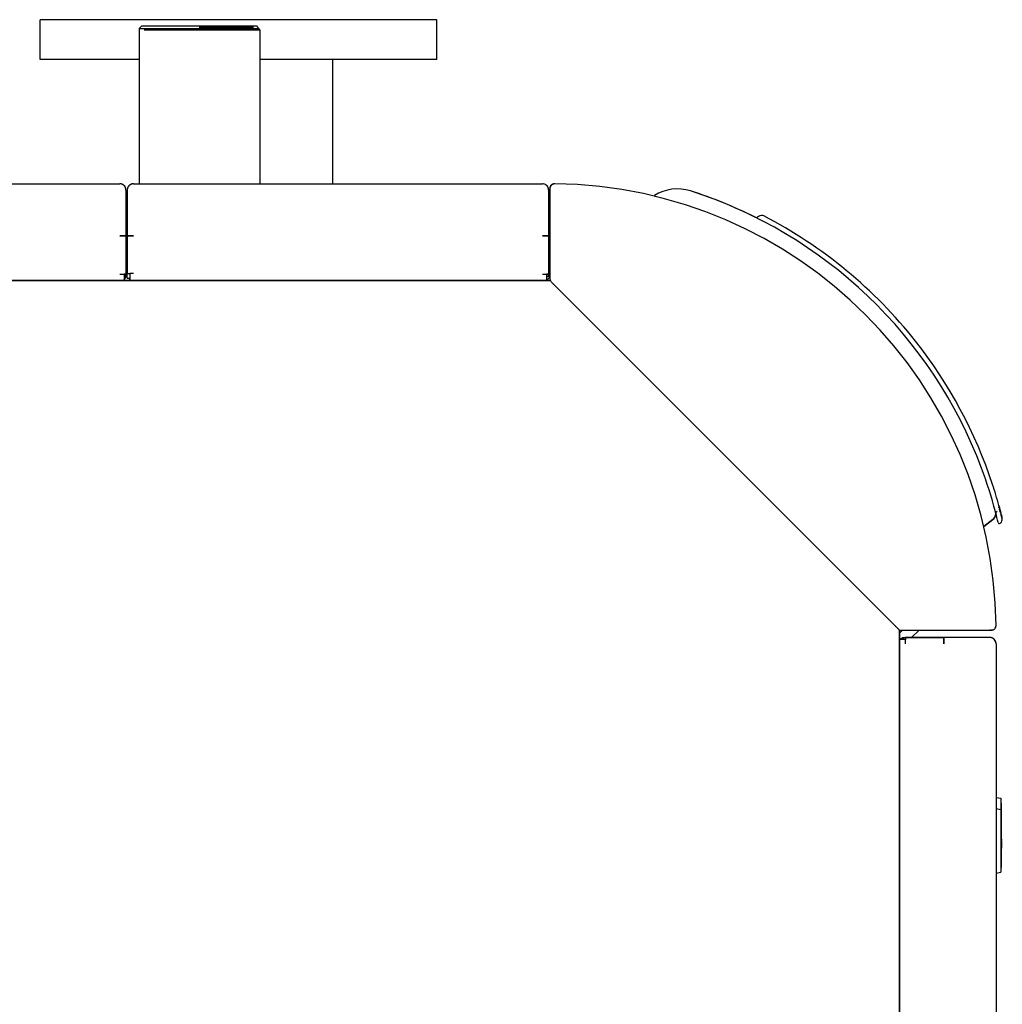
# Model space of a CAD drawing. Extents: x 197 to 960, y 137 to 662.
# Tile 23 of 49: x 640 to 719, y 582 to 661. Entities that reach past the tile are written whole.
import ezdxf

# ---------------------------------------------------------------- set-up
doc = ezdxf.new("R2010")
doc.units = 0
doc.header["$LTSCALE"] = 65.395
doc.header["$MEASUREMENT"] = 0
for name, color, linetype in [('124-347313_DXF_CONTINUOUS_LINE', 7, 'CONTINUOUS'), ('127-344632_DXF_CONTINUOUS_LINE', 7, 'CONTINUOUS'), ('127-344633_DXF_CONTINUOUS_LINE', 7, 'CONTINUOUS'), ('127-344635_DXF_CONTINUOUS_LINE', 7, 'CONTINUOUS'), ('127-344641_DXF_CONTINUOUS_LINE', 7, 'CONTINUOUS'), ('127-344646_DXF_CONTINUOUS_LINE', 7, 'CONTINUOUS'), ('127-344660_DXF_CONTINUOUS_LINE', 7, 'CONTINUOUS'), ('133-357738_DXF_CONTINUOUS_LINE', 7, 'CONTINUOUS'), ('133-357871_DXF_CONTINUOUS_LINE', 7, 'CONTINUOUS'), ('133-357918_DXF_CONTINUOUS_LINE', 7, 'CONTINUOUS'), ('133-358078_DXF_CONTINUOUS_LINE', 7, 'CONTINUOUS'), ('133-358082_DXF_CONTINUOUS_LINE', 7, 'CONTINUOUS'), ('133-358252_DXF_CONTINUOUS_LINE', 7, 'CONTINUOUS'), ('133-358261_DXF_CONTINUOUS_LINE', 7, 'CONTINUOUS')]:
    doc.layers.add(name, color=color, linetype=linetype)

msp = doc.modelspace()

# ---------------------------------------------------------------- linework, layer by layer
at = {"layer": '124-347313_DXF_CONTINUOUS_LINE', "color": 7, "linetype": 'Continuous'}
for p, q in [((718.67007, 598.34878), (719.07007, 598.27825)), ((719.07007, 598.2782), (719.07007, 597.89871)), ((718.67007, 597.44878), (719.07007, 597.37825)), ((718.67007, 597.44878), (719.07007, 597.37825)), ((719.07007, 597.89878), (719.08007, 597.89878)), ((719.07007, 597.89871), (719.07007, 597.37825)), ((719.07007, 597.37825), (719.07007, 596.84878)), ((719.08007, 597.89871), (719.08007, 597.37825)), ((719.08007, 597.37825), (719.08007, 597.37362)), ((719.08007, 597.37362), (719.08007, 597.05039)), ((719.07007, 597.04878), (719.08007, 597.04878)), ((719.07007, 596.84878), (719.07007, 596.44878)), ((719.07007, 596.74878), (719.08007, 596.74878)), ((719.08007, 597.04878), (719.08007, 596.84878)), ((719.08007, 596.89878), (719.09007, 596.89878)), ((719.08007, 596.84878), (719.08007, 596.74878)), ((719.08007, 596.74878), (719.08007, 596.44878)), ((719.09007, 596.8987), (719.09007, 596.84878)), ((719.09007, 596.84878), (719.09007, 596.80823)), ((719.09007, 596.80823), (719.09007, 596.74878)), ((719.09007, 596.74878), (719.09007, 596.44878)), ((719.07007, 596.44878), (719.07007, 594.64878)), ((719.07007, 596.44878), (719.08007, 596.44878)), ((719.08007, 596.44878), (719.08007, 594.64878)), ((719.09007, 596.44878), (719.09007, 596.4236)), ((719.09007, 596.4236), (719.09007, 596.41048)), ((719.09007, 596.41048), (719.09007, 596.33389)), ((719.09007, 596.33389), (719.09007, 596.25729)), ((719.09007, 596.25729), (719.09007, 596.21899)), ((719.09007, 596.21899), (719.09007, 596.18069)), ((719.09007, 596.18069), (719.09007, 596.1424)), ((719.09007, 596.1424), (719.09007, 596.13618)), ((719.09007, 596.13618), (719.09007, 596.1041)), ((719.09007, 596.1041), (719.09007, 596.0275)), ((719.09007, 596.0275), (719.09007, 595.9892)), ((719.09007, 595.9892), (719.09007, 595.91261)), ((719.09007, 595.91261), (719.09007, 595.83601)), ((719.09007, 595.83601), (719.09007, 595.80124)), ((719.09007, 595.80124), (719.09007, 595.79771)), ((719.09007, 595.79771), (719.09007, 595.72112)), ((719.09007, 595.72112), (719.09007, 595.68282)), ((719.08007, 595.04878), (719.09007, 595.04878)), ((719.08007, 594.97278), (719.10007, 594.97278)), ((719.09007, 595.68282), (719.09007, 595.45303)), ((719.09007, 595.45303), (719.09007, 595.43342)), ((719.09007, 595.43342), (719.09007, 595.41474)), ((719.09007, 595.41474), (719.09007, 595.33814)), ((719.09007, 595.33814), (719.09007, 595.29878)), ((719.09007, 595.29878), (719.09007, 595.26154)), ((719.09007, 595.26154), (719.09007, 595.22325)), ((719.09007, 595.22325), (719.09007, 595.10835)), ((719.09007, 595.10835), (719.09007, 595.07006)), ((719.09007, 595.07006), (719.09007, 595.04878)), ((719.10007, 594.97278), (719.10007, 594.91686)), ((719.07007, 594.64878), (719.07007, 594.34878)), ((719.07007, 594.64878), (719.08007, 594.64878)), ((719.07007, 594.34878), (719.07007, 594.24878)), ((719.07007, 594.34878), (719.08007, 594.34878)), ((719.07007, 594.24878), (719.07007, 594.04878)), ((719.07007, 594.24878), (719.08007, 594.24878)), ((719.08007, 594.91278), (719.10007, 594.91278)), ((719.08007, 594.84878), (719.10007, 594.84878)), ((719.08007, 594.64878), (719.08007, 594.64452)), ((719.08007, 594.64452), (719.08007, 594.63176)), ((719.08007, 594.63176), (719.08007, 594.60623)), ((719.08007, 594.60623), (719.08007, 594.59346)), ((719.08007, 594.59346), (719.08007, 594.51686)), ((719.08007, 594.51686), (719.08007, 594.5041)), ((719.08007, 594.5041), (719.08007, 594.47857)), ((719.08007, 594.47857), (719.08007, 594.45303)), ((719.08007, 594.45303), (719.08007, 594.44027)), ((719.08007, 594.44027), (719.08007, 594.40197)), ((719.08007, 594.40197), (719.08007, 594.3892)), ((719.08007, 594.3892), (719.08007, 594.36367)), ((719.08007, 594.36367), (719.08007, 594.35955)), ((719.08007, 594.35955), (719.08007, 594.34878)), ((719.08007, 594.34878), (719.08007, 594.24878)), ((719.08007, 594.24878), (719.08007, 594.04878)), ((719.08007, 594.24878), (719.10007, 594.24878)), ((719.10007, 594.91686), (719.10007, 594.91278)), ((719.10007, 594.84878), (719.10007, 594.76367)), ((719.10007, 594.76367), (719.10007, 594.68708)), ((719.10007, 594.68708), (719.10007, 594.64878)), ((719.10007, 594.64878), (719.10007, 594.34878)), ((719.10007, 594.34878), (719.10007, 594.24878)), ((719.07007, 594.04878), (719.07007, 592.84878)), ((719.07007, 594.04878), (719.08007, 594.04878)), ((719.08007, 594.04878), (719.09007, 594.04878)), ((719.08007, 594.04878), (719.08007, 592.84878)), ((719.09007, 594.04878), (719.09007, 594.02112)), ((719.09007, 594.02112), (719.09007, 593.9658)), ((719.09007, 593.9658), (719.09007, 593.91048)), ((719.09007, 593.91048), (719.09007, 593.88282)), ((719.09007, 593.88282), (719.09007, 593.85516)), ((719.09007, 593.85516), (719.09007, 593.79984)), ((719.09007, 593.79984), (719.09007, 593.74452)), ((719.09007, 593.74452), (719.09007, 593.71686)), ((719.09007, 593.71686), (719.09007, 593.7123)), ((719.09007, 593.7123), (719.09007, 593.60623)), ((719.09007, 593.60623), (719.09007, 593.52325)), ((719.09007, 593.52325), (719.09007, 593.46793)), ((719.09007, 593.46793), (719.09007, 593.42415)), ((719.09007, 593.42415), (719.09007, 593.35729)), ((719.09007, 593.35729), (719.09007, 593.30197)), ((719.07007, 592.84878), (719.07007, 592.74878)), ((719.07007, 592.74878), (719.07007, 592.31931)), ((719.07007, 592.74878), (719.08007, 592.74878)), ((719.07007, 592.69878), (719.08007, 592.69878)), ((719.08007, 592.94878), (719.09007, 592.94878)), ((719.08007, 592.84878), (719.08007, 592.74878)), ((719.08007, 592.74878), (719.08007, 592.69885)), ((719.09007, 593.30197), (719.09007, 593.19658)), ((719.09007, 593.19658), (719.09007, 593.19133)), ((719.09007, 593.19133), (719.09007, 593.08069)), ((719.09007, 593.08069), (719.09007, 593.05303)), ((719.09007, 593.05303), (719.09007, 593.03927)), ((719.09007, 593.03927), (719.09007, 592.97006)), ((719.09007, 592.97006), (719.09007, 592.95891)), ((719.09007, 592.95891), (719.09007, 592.94886)), ((718.67007, 592.24878), (719.07007, 592.31931))]:
    msp.add_line(p, q, dxfattribs=at)
at = {"layer": '127-344632_DXF_CONTINUOUS_LINE', "color": 7, "linetype": 'Continuous'}
for p, q in [((682.67007, 647.44653), (682.67007, 647.30933)), ((682.67007, 647.44653), (682.67007, 647.44653)), ((682.67007, 647.34878), (682.67007, 647.34877)), ((683.07457, 647.84651), (683.07457, 647.84651)), ((682.67007, 647.30933), (682.67007, 644.03198)), ((682.67007, 644.03198), (682.67007, 640.21446)), ((682.57007, 641.53923), (682.67007, 641.64099)), ((682.53924, 640.17734), (682.62207, 640.26163)), ((682.62207, 640.26163), (682.67007, 640.31047)), ((682.43926, 640.0756), (682.53924, 640.17734)), ((683.02717, 639.69168), (710.51297, 612.20588)), ((710.89689, 611.61797), (710.99864, 611.71795)), ((710.99864, 611.71795), (711.08292, 611.80078)), ((711.03576, 611.84878), (711.10513, 611.84878)), ((711.08292, 611.80078), (711.11822, 611.83546)), ((711.10513, 611.84878), (714.85368, 611.84878)), ((711.11822, 611.83546), (711.13177, 611.84878)), ((711.85173, 611.24878), (712.46228, 611.84878)), ((714.85368, 611.84878), (718.16967, 611.84878)), ((718.16967, 611.84878), (718.30825, 611.84878)), ((718.30825, 611.84878), (718.30825, 611.84878))]:
    msp.add_line(p, q, dxfattribs=at)
for centre, radius, start, end in [((683.07007, 647.44653), 0.4, 89.3562207, 179.9996643), ((682.67007, 611.84878), 36, 0.5787551, 89.3562137), ((683.07007, 640.21446), 0.4, 180, 210.2853391), ((711.03576, 612.24878), 0.4, 254.9587072, 270), ((718.30825, 612.20878), 0.36, 269.999997, 0.5787521)]:
    msp.add_arc(centre, radius, start, end, dxfattribs=at)
at = {"layer": '127-344633_DXF_CONTINUOUS_LINE', "color": 7, "linetype": 'Continuous'}
msp.add_line((682.57007, 644.84878), (682.67007, 644.84878), dxfattribs=at)
for start, end in [(344.1679204, 352.0825436), (334.3679175, 344.1679204)]:
    msp.add_arc((681.67007, 646.78878), 1, start, end, dxfattribs=at)
at = {"layer": '127-344635_DXF_CONTINUOUS_LINE', "color": 7, "linetype": 'Continuous'}
for p, q in [((699.50165, 645.21722), (699.34837, 645.10044)), ((718.63967, 621.31713), (718.64399, 621.32057)), ((718.63967, 621.31713), (718.64399, 621.32057)), ((718.64399, 621.32057), (718.64747, 621.32334)), ((718.64747, 621.32334), (718.70068, 621.36578)), ((718.91105, 621.80871), (718.90463, 621.76389)), ((718.91187, 621.73736), (718.92254, 621.76709)), ((718.92254, 621.76709), (718.92648, 621.79529)), ((718.92648, 621.79529), (718.92309, 621.82267)), ((718.94926, 621.65424), (718.9396, 621.60542)), ((718.94065, 621.75863), (718.94101, 621.75657)), ((718.95017, 621.56556), (718.96426, 621.59946)), ((718.96426, 621.59946), (718.96452, 621.60089)), ((718.96452, 621.60089), (718.97005, 621.63138)), ((718.97005, 621.63138), (718.96683, 621.66232)), ((718.99298, 621.50576), (718.98617, 621.46113)), ((718.99292, 621.43535), (719.00381, 621.46569)), ((719.00381, 621.46569), (719.0078, 621.49427)), ((719.0078, 621.49427), (719.00451, 621.52186)), ((719.03215, 621.35726), (719.02514, 621.31268)), ((719.03167, 621.2873), (719.0427, 621.31805)), ((719.0427, 621.31805), (719.04668, 621.34682)), ((719.04668, 621.34682), (719.04344, 621.37445)), ((719.07014, 621.21083), (719.0629, 621.16616)), ((719.0676, 621.13794), (719.06925, 621.14134)), ((719.06925, 621.14134), (719.08044, 621.17262)), ((719.08044, 621.17262), (719.0844, 621.20158)), ((719.0844, 621.20158), (719.08119, 621.22909)), ((719.0051, 620.46935), (719.03051, 620.49014)), ((719.10702, 621.06638), (719.09968, 621.02216)), ((719.10571, 620.99732), (719.11716, 621.02944)), ((719.11716, 621.02944), (719.12101, 621.05862)), ((719.12101, 621.05862), (719.11785, 621.08562)), ((719.1428, 620.92399), (719.13516, 620.87925)), ((719.14109, 620.85525), (719.15119, 620.88219)), ((719.15626, 620.92618), (719.15342, 620.94414))]:
    msp.add_line(p, q, dxfattribs=at)
for points in [[(718.75612, 621.44674), (718.73958, 621.41249), (718.72163, 621.38664), (718.70357, 621.36816), (718.70067, 621.36578)], [(718.90463, 621.76389), (718.90339, 621.75853), (718.90213, 621.75309), (718.90086, 621.74748), (718.89965, 621.74183), (718.89865, 621.73644), (718.89803, 621.73193), (718.89779, 621.72851), (718.89787, 621.72602), (718.89815, 621.72447)], [(718.89815, 621.72447), (718.89821, 621.72425), (718.89877, 621.72308), (718.89953, 621.72244), (718.90049, 621.72232), (718.90163, 621.7227), (718.90295, 621.72361), (718.90444, 621.72507), (718.9061, 621.72712), (718.9079, 621.72982), (718.90984, 621.73321), (718.91187, 621.73736)], [(718.9011, 621.90228), (718.90999, 621.85554), (718.91105, 621.80871)], [(718.9396, 621.60542), (718.93745, 621.59831), (718.93527, 621.59126), (718.93302, 621.58399), (718.93077, 621.57657), (718.92869, 621.56929), (718.92702, 621.5627), (718.9259, 621.55721), (718.92531, 621.55283), (718.92518, 621.5494), (718.92545, 621.54674), (718.92561, 621.54605)], [(718.92561, 621.54605), (718.92607, 621.54476), (718.92704, 621.54342), (718.92835, 621.54271), (718.93, 621.54265), (718.93198, 621.54327), (718.93429, 621.54463), (718.93693, 621.54681), (718.93988, 621.54988), (718.9431, 621.55396), (718.94656, 621.55915), (718.95017, 621.56556)], [(718.94101, 621.75657), (718.94984, 621.70635), (718.94926, 621.65424)], [(718.98617, 621.46113), (718.98512, 621.45679), (718.98406, 621.45242), (718.98296, 621.44788), (718.98185, 621.44316), (718.98077, 621.43824), (718.97987, 621.43366), (718.97928, 621.42983), (718.97899, 621.42692), (718.97892, 621.42469), (718.97904, 621.42306), (718.97923, 621.42203)], [(718.97923, 621.42203), (718.97929, 621.42184), (718.97966, 621.42096), (718.98014, 621.42037), (718.98073, 621.42006), (718.98144, 621.42002), (718.98227, 621.42027), (718.98322, 621.42082), (718.98428, 621.4217), (718.98546, 621.42292), (718.98675, 621.42451), (718.98815, 621.42652), (718.98966, 621.42897), (718.99126, 621.4319), (718.99292, 621.43535)], [(718.9839, 621.59896), (718.99234, 621.55244), (718.99298, 621.50576)], [(719.02514, 621.31268), (719.02411, 621.30849), (719.02308, 621.30434), (719.02202, 621.30006), (719.02093, 621.29558), (719.01986, 621.29091), (719.0189, 621.2863), (719.01821, 621.28231), (719.01783, 621.27924), (719.01771, 621.27692), (719.01777, 621.27515), (719.018, 621.27379)], [(719.018, 621.27379), (719.01837, 621.27281), (719.01888, 621.27217), (719.01953, 621.27185), (719.02032, 621.27187), (719.02126, 621.27224), (719.02233, 621.27297), (719.02355, 621.27411), (719.02492, 621.27569), (719.02642, 621.27774), (719.02806, 621.28033), (719.02982, 621.28349), (719.03167, 621.2873)], [(719.0235, 621.45027), (719.03171, 621.40386), (719.03215, 621.35726)], [(719.0571, 621.14254), (719.05632, 621.13873), (719.0558, 621.13563), (719.05549, 621.13322), (719.05534, 621.1313), (719.05533, 621.12975), (719.05542, 621.12849), (719.05559, 621.1276)], [(719.05559, 621.1276), (719.05562, 621.12748), (719.05592, 621.12671), (719.05631, 621.12615), (719.0568, 621.12581), (719.0574, 621.1257), (719.05809, 621.12582), (719.0589, 621.12619), (719.05981, 621.12684), (719.06083, 621.12778), (719.06197, 621.12903), (719.06322, 621.13064), (719.06458, 621.13264), (719.06604, 621.13506), (719.0676, 621.13794)], [(719.0629, 621.16616), (719.06212, 621.16302), (719.06132, 621.15986), (719.06051, 621.15666), (719.05968, 621.15337), (719.05882, 621.14991), (719.05794, 621.14625), (719.0571, 621.14254)], [(719.0619, 621.30365), (719.06991, 621.25737), (719.07014, 621.21083)], [(719.09919, 621.15897), (719.10697, 621.11284), (719.10702, 621.06638)], [(719.09968, 621.02216), (719.09884, 621.01889), (719.09808, 621.01595), (719.09731, 621.01297), (719.09653, 621.00992), (719.0957, 621.0067), (719.09483, 621.00321), (719.09394, 620.99946), (719.09317, 620.99597), (719.09263, 620.99317), (719.09225, 620.99092), (719.09201, 620.9891), (719.09187, 620.98758), (719.09181, 620.98628), (719.09183, 620.98516), (719.09191, 620.9842), (719.09206, 620.98339)], [(719.09206, 620.98339), (719.09228, 620.98273), (719.09257, 620.98221), (719.09293, 620.98183), (719.09337, 620.98161), (719.09388, 620.98155), (719.09448, 620.98167), (719.09517, 620.98197), (719.09595, 620.98249), (719.09682, 620.98324), (719.0978, 620.98424), (719.09887, 620.98552), (719.10005, 620.98712), (719.10132, 620.98906), (719.1027, 620.99137), (719.10416, 620.99412), (719.10571, 620.99732)], [(719.12745, 620.84111), (719.1274, 620.84133), (719.1273, 620.84196), (719.12724, 620.84268), (719.12722, 620.84347), (719.12724, 620.84435), (719.1273, 620.84532), (719.1274, 620.84639), (719.12755, 620.8476), (719.12776, 620.84897), (719.12804, 620.85059), (719.12843, 620.8526), (719.12898, 620.85513), (719.12964, 620.85796), (719.13029, 620.86059), (719.13089, 620.86296), (719.13145, 620.86513), (719.13199, 620.8672), (719.13252, 620.8692), (719.13304, 620.87118), (719.13356, 620.87316), (719.13409, 620.87516), (719.13462, 620.87719), (719.13516, 620.87925)], [(719.14109, 620.85525), (719.13967, 620.85231), (719.13833, 620.84976), (719.13707, 620.84757), (719.13589, 620.84571), (719.13479, 620.84414), (719.13379, 620.84284), (719.13287, 620.84178), (719.13204, 620.84094), (719.13128, 620.8403), (719.13061, 620.83983), (719.13001, 620.83953), (719.12948, 620.83936), (719.12901, 620.83933), (719.12861, 620.83942), (719.12827, 620.83962), (719.12798, 620.83991), (719.12774, 620.8403), (719.12755, 620.84077), (719.12745, 620.84111)], [(719.13537, 621.01624), (719.14293, 620.9704), (719.1428, 620.92399)], [(719.15119, 620.88219), (719.15584, 620.90562), (719.15626, 620.92618)]]:
    msp.add_lwpolyline(points, dxfattribs=at)
for centre, radius, start, end in [((699.74405, 644.89903), 0.4, 62.6788177, 127.300792), ((682.67007, 611.84878), 37.6, 38.3008451, 62.6788608), ((682.67007, 611.84878), 37.6, 18.2138469, 38.3008451), ((682.67007, 611.84878), 37.6, 15.5085047, 18.2138469), ((682.67007, 611.84878), 37.2, 13.4849602, 14.7510493), ((682.67007, 611.84878), 37.6, 15.4786433, 15.5056351), ((682.67007, 611.84878), 37.6, 15.3825843, 15.4786433), ((682.67007, 611.84878), 37.6, 15.3321971, 15.3825843), ((682.67007, 611.84878), 37.6, 15.2816812, 15.3321971), ((682.67007, 611.84878), 37.6, 15.2618857, 15.278409), ((682.67007, 611.84878), 37.6, 15.1704962, 15.2618857), ((682.67007, 611.84878), 37.6, 15.1591858, 15.1704962), ((682.67007, 611.84878), 37.6, 15.1293841, 15.1591858), ((682.67007, 611.84878), 37.6, 15.0292693, 15.1293841), ((682.67007, 611.84878), 37.6, 14.993175, 15.0276613), ((682.67007, 611.84878), 37.6, 14.9881335, 14.993175), ((682.67007, 611.84878), 37.6, 14.9350441, 14.9881335), ((682.67007, 611.84878), 37.6, 14.931608, 14.9350441), ((682.67007, 611.84878), 37.6, 14.9077491, 14.931608), ((682.67007, 611.84878), 37.6, 14.8515316, 14.9077491), ((682.67007, 611.84878), 37.6, 14.7948869, 14.8515316), ((682.67007, 611.84878), 37.6, 14.7842788, 14.793681), ((682.67007, 611.84878), 37.6, 14.6754068, 14.7842788), ((682.67007, 611.84878), 37.6, 14.6196241, 14.6754068), ((682.67007, 611.84878), 37.6, 14.5634711, 14.6196241), ((682.67007, 611.84878), 37.6, 14.4974477, 14.5572082), ((682.67007, 611.84878), 37.6, 14.4465207, 14.4974477), ((682.67007, 611.84878), 37.6, 14.3902596, 14.4465207), ((682.67007, 611.84878), 37.6, 14.3369151, 14.3902596), ((682.67007, 611.84878), 37.6, 14.3280511, 14.3293759), ((682.67007, 611.84878), 37.6, 14.270355, 14.3280511), ((718.94176, 620.54673), 0.1, 193.4848969, 309.3007615), ((718.77715, 620.79968), 0.4, 309.300896, 8.6657227), ((682.67007, 611.84878), 37.6, 14.2207619, 14.270355), ((682.67007, 611.84878), 37.6, 14.1624122, 14.2207619), ((682.67007, 611.84878), 37.6, 14.1124189, 14.1624122), ((682.67007, 611.84878), 37.6, 14.0857259, 14.1162184), ((682.67007, 611.84878), 37.6, 13.998621, 14.0857259), ((682.67007, 611.84878), 37.6, 13.9724138, 13.998621), ((682.67007, 611.84878), 37.6, 13.922831, 13.9724138), ((682.67007, 611.84878), 37.6, 13.922831, 13.9724138), ((718.77715, 620.79968), 0.4, 12.1987795, 13.9228724), ((718.77715, 620.79968), 0.4, 8.6657227, 12.1987795)]:
    msp.add_arc(centre, radius, start, end, dxfattribs=at)
at = {"layer": '127-344641_DXF_CONTINUOUS_LINE', "color": 7, "linetype": 'Continuous'}
msp.add_line((682.57007, 643.04912), (682.67007, 643.04912), dxfattribs=at)
at = {"layer": '127-344646_DXF_CONTINUOUS_LINE', "color": 7, "linetype": 'Continuous'}
for p, q in [((718.41725, 620.76662), (717.68981, 620.1921)), ((717.68981, 620.1921), (718.41725, 620.76662))]:
    msp.add_line(p, q, dxfattribs=at)
for centre, radius, start, end in [((692.96812, 644.01416), 3.42632, 72.2470513, 122.7942931), ((691.27483, 646.64221), 0.3, 122.7942931, 135.1026913), ((682.67007, 611.84878), 37.2, 63.5025644, 72.2470513), ((682.67007, 611.84878), 37.2, 20.5519923, 72.2470513), ((682.67007, 611.84878), 37.2, 14.8637866, 20.5519923), ((718.04538, 621.23748), 0.6, 308.300845, 14.8637865), ((718.04538, 621.23748), 0.6, 311.0469455, 351.052197), ((718.04538, 621.23748), 0.6, 314.3357987, 351.052197), ((718.04538, 621.23748), 0.6, 314.3364948, 351.094859), ((718.04538, 621.23748), 0.6, 355.9459774, 356.3661672), ((718.04538, 621.23748), 0.6, 356.3661672, 358.7779964), ((718.04538, 621.23748), 0.6, 358.7779964, 359.4376171), ((718.04538, 621.23748), 0.6, 308.3008451, 314.3357987), ((718.04538, 621.23748), 0.6, 308.300845, 314.3364948)]:
    msp.add_arc(centre, radius, start, end, dxfattribs=at)
at = {"layer": '127-344660_DXF_CONTINUOUS_LINE', "color": 7, "linetype": 'Continuous'}
for p, q in [((682.67007, 647.35846), (682.67007, 647.44653)), ((682.67007, 647.34878), (682.67007, 647.35846)), ((718.30825, 611.84878), (718.17007, 611.84878))]:
    msp.add_line(p, q, dxfattribs=at)
for centre, radius, start, end in [((683.03007, 647.48696), 0.36, 89.4212449, 180), ((683.07007, 647.44653), 0.4, 164.8796463, 180), ((683.07007, 647.44653), 0.4, 149.762413, 164.8796463), ((683.07007, 647.44653), 0.4, 134.6607172, 149.762413), ((683.07007, 647.44653), 0.4, 119.5634193, 134.6607172), ((683.07007, 647.44653), 0.4, 104.4576871, 119.5634193), ((683.07007, 647.44653), 0.4, 89.3562137, 104.4576871), ((682.67007, 611.84878), 36, 0.5787551, 89.3562137), ((718.30825, 612.20878), 0.36, 270, 285.1095536), ((718.30825, 612.20878), 0.36, 285.1095536, 300.2129649), ((718.30825, 612.20878), 0.36, 300.2129649, 315.3063164), ((718.30825, 612.20878), 0.36, 315.3063164, 330.3891954), ((718.30825, 612.20878), 0.36, 330.3891954, 345.4874952), ((718.30825, 612.20878), 0.36, 345.4874952, 0.5787551)]:
    msp.add_arc(centre, radius, start, end, dxfattribs=at)
at = {"layer": '133-357738_DXF_CONTINUOUS_LINE', "color": 3, "linetype": 'Continuous'}
for p, q in [((711.07007, 611.08878), (710.87007, 611.08878)), ((711.08604, 611.08878), (711.07007, 611.08878)), ((711.17007, 611.08878), (711.08604, 611.08878)), ((711.17007, 611.24878), (711.37007, 611.24878)), ((711.37007, 611.08878), (711.17007, 611.08878)), ((711.37007, 611.24878), (714.47007, 611.24878)), ((714.47007, 611.24878), (711.37007, 611.24878)), ((711.37007, 611.23922), (711.37007, 611.14878)), ((711.37007, 611.14878), (711.37007, 611.08878)), ((711.37007, 611.04878), (711.37007, 611.08878)), ((711.37007, 610.74878), (711.37007, 611.04878)), ((716.41787, 611.24878), (714.47007, 611.24878)), ((714.47007, 611.24878), (714.47007, 611.23922)), ((714.47007, 611.24262), (714.47007, 611.24878)), ((714.47007, 611.19428), (714.47007, 611.24262)), ((714.47007, 611.23922), (714.47007, 611.20532)), ((714.47007, 611.20532), (714.47007, 611.14878)), ((714.47007, 611.10233), (714.47007, 611.19428)), ((714.47007, 611.14878), (714.47007, 610.74878)), ((714.47007, 611.04878), (714.47007, 611.10233)), ((714.47007, 611.04267), (714.47007, 611.04878)), ((714.47007, 610.97577), (714.47007, 611.04267)), ((714.47007, 610.74878), (714.47007, 610.97577)), ((716.45515, 611.24878), (716.41787, 611.24878)), ((716.85113, 611.24878), (716.45515, 611.24878)), ((716.85113, 611.24878), (716.84839, 611.24878)), ((717.57007, 611.24878), (716.85113, 611.24878)), ((717.61587, 611.24878), (717.57007, 611.24878)), ((717.77007, 611.24878), (717.61587, 611.24878)), ((717.78218, 611.24878), (717.77007, 611.24878)), ((718.17007, 611.24878), (717.78218, 611.24878)), ((718.67007, 610.74878), (718.67007, 370.54878)), ((718.67007, 610.74878), (718.67007, 370.54878))]:
    msp.add_line(p, q, dxfattribs=at)
at = {"layer": '133-357738_DXF_CONTINUOUS_LINE', "color": 7, "linetype": 'Continuous'}
msp.add_line((711.17007, 611.24878), (711.17007, 611.08878), dxfattribs=at)
at = {"layer": '133-357738_DXF_CONTINUOUS_LINE', "color": 3, "linetype": 'Continuous'}
for points in [[(711.17007, 611.24878), (711.23674, 611.24771), (711.3034, 611.24452), (711.37007, 611.23922)], [(716.45515, 611.24878), (716.32007, 611.24878), (716.03376, 611.24878), (715.73555, 611.24878), (715.4277, 611.24878), (715.11257, 611.24878), (714.79255, 611.24878), (714.47007, 611.24878)], [(716.84839, 611.24878), (716.5923, 611.24878), (716.45515, 611.24878)], [(717.57007, 611.24878), (717.50093, 611.24878), (717.30444, 611.24878), (717.08637, 611.24878), (716.85113, 611.24878)], [(717.77007, 611.24878), (717.67437, 611.24878), (717.57007, 611.24878)], [(718.17007, 611.24878), (718.15599, 611.24878), (718.11386, 611.24878), (718.044, 611.24878), (717.94693, 611.24878), (717.82341, 611.24878), (717.77007, 611.24878)]]:
    msp.add_lwpolyline(points, dxfattribs=at)
for centre, radius, start, end in [((711.27007, 610.84878), 0.4, 104.5209059, 143.0813898), ((718.17007, 610.74878), 0.5, 82.7211669, 90), ((718.17007, 610.74878), 0.5, 82.7220559, 90), ((718.17007, 610.74878), 0.5, 81.9583561, 90), ((718.17007, 610.74878), 0.5, 81.8181818, 82.7220559), ((718.17007, 610.74878), 0.5, 81.9618359, 82.7211669), ((718.17007, 610.74878), 0.5, 80.80905, 81.9618359), ((718.17007, 610.74878), 0.5, 81.3872858, 81.9583561), ((718.17007, 610.74878), 0.5, 81.3862398, 81.8181818), ((718.17007, 610.74878), 0.5, 81, 81.3872858), ((718.17007, 610.74878), 0.5, 80.8032891, 81.3862398), ((718.17007, 610.74878), 0.5, 80.2597744, 81), ((718.17007, 610.74878), 0.5, 80.2632223, 80.80905), ((718.17007, 610.74878), 0.5, 75.1578116, 80.8032891), ((718.17007, 610.74878), 0.5, 78.776148, 80.2632223), ((718.17007, 610.74878), 0.5, 78.7813794, 80.2597744), ((718.17007, 610.74878), 0.5, 72.1478073, 78.7813794), ((718.17007, 610.74878), 0.5, 75.1517742, 78.776148), ((718.17007, 610.74878), 0.5, 73.6363636, 75.1578116), ((718.17007, 610.74878), 0.5, 73.0911953, 75.1517742), ((718.17007, 610.74878), 0.5, 73.0897796, 73.6363636), ((718.17007, 610.74878), 0.5, 72.1479154, 73.0911953), ((718.17007, 610.74878), 0.5, 65.6634743, 73.0897796), ((718.17007, 610.74878), 0.5, 71.3411898, 72.1479154), ((718.17007, 610.74878), 0.5, 71.3409143, 72.1478073), ((718.17007, 610.74878), 0.5, 64.0679779, 71.3409143), ((718.17007, 610.74878), 0.5, 64.4128049, 65.6634743), ((718.17007, 610.74878), 0.5, 64.4137552, 65.6625333), ((718.17007, 610.74878), 0.5, 64.066407, 64.4137552), ((718.17007, 610.74878), 0.5, 58.1994246, 64.4128049), ((718.17007, 610.74878), 0.5, 61.7946455, 64.0679779), ((718.17007, 610.74878), 0.5, 61.7927026, 64.066407), ((718.17007, 610.74878), 0.5, 55.1028852, 61.7946455), ((718.17007, 610.74878), 0.5, 58.197072, 61.7927026), ((718.17007, 610.74878), 0.5, 57.2727273, 58.1994246), ((718.17007, 610.74878), 0.5, 55.7952735, 58.197072), ((718.17007, 610.74878), 0.5, 55.7892789, 57.2727273), ((718.17007, 610.74878), 0.5, 55.1067541, 55.7952735), ((718.17007, 610.74878), 0.5, 50.6507676, 55.7892789), ((718.17007, 610.74878), 0.5, 53.6503888, 55.1067541), ((718.17007, 610.74878), 0.5, 54, 55.1028852), ((718.17007, 610.74878), 0.5, 53.6483609, 54), ((718.17007, 610.74878), 0.5, 53.1301024, 53.6503888), ((718.17007, 610.74878), 0.5, 45.605568, 53.6483609), ((718.17007, 610.74878), 0.5, 50.6415877, 53.1301024), ((718.17007, 610.74878), 0.5, 49.0909091, 50.6507676), ((718.17007, 610.74878), 0.5, 45.6055699, 50.6415877), ((718.17007, 610.74878), 0.5, 8.6137602, 49.0909091), ((718.17007, 610.74878), 0.5, 43.564626, 45.6055699), ((718.17007, 610.74878), 0.5, 45, 45.605568), ((718.17007, 610.74878), 0.5, 43.5646193, 45), ((718.17007, 610.74878), 0.5, 37.3516097, 43.564626), ((718.17007, 610.74878), 0.5, 37.3515958, 43.5646193), ((718.17007, 610.74878), 0.5, 34.9322506, 37.3516097), ((718.17007, 610.74878), 0.5, 34.9322367, 37.3515958), ((718.17007, 610.74878), 0.5, 27.8316504, 34.9322506), ((718.17007, 610.74878), 0.5, 27.8316337, 34.9322367), ((718.17007, 610.74878), 0.5, 26.8181362, 27.8316504), ((718.17007, 610.74878), 0.5, 26.8181321, 27.8316337), ((718.17007, 610.74878), 0.5, 18.7697581, 26.8181362), ((718.17007, 610.74878), 0.5, 18.7697387, 26.8181321), ((718.17007, 610.74878), 0.5, 16.5393098, 18.7697581), ((718.17007, 610.74878), 0.5, 16.5392832, 18.7697387), ((718.17007, 610.74878), 0.5, 10.4265041, 16.5393098), ((718.17007, 610.74878), 0.5, 10.4264476, 16.5392832), ((718.17007, 610.74878), 0.5, 8.0763879, 10.4265041), ((718.17007, 610.74878), 0.5, 8.6127142, 10.4264476), ((718.17007, 610.74878), 0.5, 0, 8.6137602), ((718.17007, 610.74878), 0.5, 8.0773756, 8.6127142), ((718.17007, 610.74878), 0.5, 0, 8.0763879), ((718.17007, 610.74878), 0.5, 0, 8.0773756)]:
    msp.add_arc(centre, radius, start, end, dxfattribs=at)
at = {"layer": '133-357871_DXF_CONTINUOUS_LINE', "color": 3, "linetype": 'Continuous'}
msp.add_arc((648.47007, 640.14878), 0.3, 340.4326844, 0, dxfattribs=at)
at = {"layer": '133-357918_DXF_CONTINUOUS_LINE', "color": 7, "linetype": 'Continuous'}
for p, q in [((641.55007, 657.88878), (641.55007, 661.08878)), ((641.55007, 657.88878), (641.55007, 661.08878)), ((646.95768, 661.08878), (641.55007, 661.08878)), ((647.57423, 661.08878), (646.95768, 661.08878)), ((649.75768, 661.08878), (647.57423, 661.08878)), ((649.94007, 661.08878), (649.75768, 661.08878)), ((665.16007, 661.08878), (649.94007, 661.08878)), ((665.34246, 661.08878), (665.16007, 661.08878)), ((666.74246, 661.08878), (665.34246, 661.08878)), ((667.52591, 661.08878), (666.74246, 661.08878)), ((668.14246, 661.08878), (667.52591, 661.08878)), ((673.55007, 661.08878), (668.14246, 661.08878)), ((673.55007, 657.88878), (673.55007, 661.08878)), ((673.55007, 657.88878), (673.55007, 661.08878)), ((646.95768, 657.88878), (641.55007, 657.88878)), ((647.57423, 657.88878), (646.95768, 657.88878)), ((649.54007, 657.88878), (647.57423, 657.88878)), ((665.16007, 657.88878), (659.27042, 657.88878)), ((665.16007, 647.84878), (665.16007, 657.88878)), ((665.34246, 657.88878), (665.16007, 657.88878)), ((666.74246, 657.88878), (665.34246, 657.88878)), ((667.52591, 657.88878), (666.74246, 657.88878)), ((668.14246, 657.88878), (667.52591, 657.88878)), ((673.55007, 657.88878), (668.14246, 657.88878))]:
    msp.add_line(p, q, dxfattribs=at)
at = {"layer": '133-358078_DXF_CONTINUOUS_LINE', "color": 3, "linetype": 'Continuous'}
for p, q in [((648.57007, 647.34878), (648.57007, 646.94878)), ((649.07007, 647.84878), (682.07007, 647.84878)), ((649.07007, 647.84878), (682.07007, 647.84878)), ((682.57007, 647.34878), (682.57007, 646.94878)), ((648.57007, 646.94878), (648.57007, 646.9455)), ((648.57007, 646.9455), (648.57007, 646.74878)), ((648.57007, 646.74878), (648.57007, 646.05174)), ((682.57007, 646.94878), (682.57007, 646.9455)), ((682.57007, 646.9455), (682.57007, 646.74878)), ((682.57007, 646.74878), (682.57007, 646.05174)), ((648.57007, 646.05174), (648.57007, 646.02984)), ((648.57007, 646.02984), (648.57007, 645.82662)), ((648.57007, 645.82662), (648.57007, 645.82358)), ((648.57007, 645.82358), (648.57007, 643.64878)), ((682.57007, 646.05174), (682.57007, 646.02984)), ((682.57007, 646.02984), (682.57007, 645.82662)), ((682.57007, 645.82662), (682.57007, 645.82358)), ((682.57007, 645.82358), (682.57007, 643.64878)), ((648.57007, 643.64878), (648.7105, 643.64878)), ((648.57007, 640.62049), (648.57007, 643.64878)), ((648.57007, 643.64878), (648.57007, 640.62049)), ((648.7105, 643.64878), (648.57007, 643.64878)), ((648.7105, 643.64878), (648.77007, 643.64878)), ((648.71652, 643.64878), (648.7105, 643.64878)), ((648.77007, 643.64878), (648.71652, 643.64878)), ((648.77007, 643.64878), (649.07007, 643.64878)), ((648.77618, 643.64878), (648.77007, 643.64878)), ((648.84308, 643.64878), (648.77618, 643.64878)), ((648.85433, 643.64878), (648.84308, 643.64878)), ((649.07007, 643.64878), (648.85433, 643.64878)), ((682.37007, 643.64878), (682.07007, 643.64878)), ((682.07007, 643.64878), (682.31007, 643.64878)), ((682.31007, 643.64878), (682.32007, 643.64878)), ((682.32007, 643.64878), (682.36433, 643.64878)), ((682.36433, 643.64878), (682.37007, 643.64878)), ((682.47007, 643.64878), (682.37007, 643.64878)), ((682.37007, 643.64878), (682.37445, 643.64878)), ((682.37445, 643.64878), (682.46675, 643.64878)), ((682.46675, 643.64878), (682.47007, 643.64878)), ((682.54983, 643.64878), (682.47007, 643.64878)), ((682.47007, 643.64878), (682.53201, 643.64878)), ((682.53201, 643.64878), (682.56579, 643.64878)), ((682.56051, 643.64878), (682.54983, 643.64878)), ((682.57007, 643.64878), (682.56051, 643.64878)), ((682.56579, 643.64878), (682.57007, 643.64878)), ((682.57007, 643.64878), (682.57007, 640.54878)), ((682.57007, 643.64878), (682.57007, 640.54878)), ((648.57007, 640.62049), (648.7105, 640.62049)), ((648.57007, 640.24878), (648.57007, 640.62049)), ((648.7105, 640.62049), (648.77007, 640.62049)), ((648.77007, 640.62049), (648.77007, 640.54878)), ((649.07007, 640.62049), (648.77007, 640.62049)), ((648.77007, 640.54878), (648.77007, 640.24878)), ((648.77007, 640.24878), (648.77007, 640.23703)), ((648.77007, 640.23703), (648.77007, 640.04878)), ((682.07007, 640.54878), (682.37007, 640.54878)), ((682.37007, 640.54878), (682.41007, 640.54878)), ((682.41007, 640.54878), (682.41007, 640.34878)), ((682.47007, 640.54878), (682.41007, 640.54878)), ((682.41007, 640.34878), (682.41007, 640.25489)), ((682.41007, 640.25489), (682.41007, 640.24878)), ((682.41007, 640.24878), (682.41007, 640.04878)), ((682.56051, 640.54878), (682.47007, 640.54878)), ((682.57007, 640.54878), (682.57007, 640.34878)), ((682.57007, 640.54878), (682.57007, 640.34878))]:
    msp.add_line(p, q, dxfattribs=at)
at = {"layer": '133-358078_DXF_CONTINUOUS_LINE', "color": 7, "linetype": 'Continuous'}
for p, q in [((648.57007, 640.24878), (648.77007, 640.24878)), ((682.57007, 640.34878), (682.41007, 640.34878))]:
    msp.add_line(p, q, dxfattribs=at)
at = {"layer": '133-358078_DXF_CONTINUOUS_LINE', "color": 3, "linetype": 'Continuous'}
for points in [[(648.57007, 647.34878), (648.57007, 647.33843), (648.57007, 647.30745), (648.57007, 647.25601), (648.57007, 647.1844), (648.57007, 647.09301), (648.57007, 646.98236), (648.57007, 646.94878)], [(648.57007, 646.94878), (648.57007, 646.85307), (648.57007, 646.74878)], [(648.57007, 646.74878), (648.57007, 646.70586), (648.57007, 646.54156), (648.57007, 646.36107), (648.57007, 646.16542), (648.57007, 646.02984)], [(648.57007, 646.02984), (648.57007, 645.95569), (648.57007, 645.82662)], [(648.57007, 645.82662), (648.57007, 645.73306), (648.57007, 645.49878), (648.57007, 645.25415), (648.57007, 645.00054), (648.57007, 644.73937), (648.57007, 644.47211), (648.57007, 644.20024), (648.57007, 643.92528), (648.57007, 643.64878)], [(682.57007, 640.34878), (682.56901, 640.41545), (682.56581, 640.48211), (682.56051, 640.54878)]]:
    msp.add_lwpolyline(points, dxfattribs=at)
for centre, start, end in [((649.07007, 647.34878), 171.8537989, 180), ((649.07007, 647.34878), 172.975173, 180), ((649.07007, 647.34878), 171.8531201, 172.975173), ((649.07007, 647.34878), 169.253345, 171.8537989), ((649.07007, 647.34878), 170.6337599, 171.8531201), ((649.07007, 647.34878), 165.9505934, 170.6337599), ((649.07007, 647.34878), 163.466996, 169.253345), ((649.07007, 647.34878), 163.1441095, 165.9505934), ((649.07007, 647.34878), 160.6536322, 163.466996), ((649.07007, 647.34878), 158.9259898, 163.1441095), ((649.07007, 647.34878), 154.7256121, 160.6536322), ((649.07007, 647.34878), 155.9209365, 158.9259898), ((649.07007, 647.34878), 151.9014224, 155.9209365), ((649.07007, 647.34878), 152.3615911, 154.7256121), ((649.07007, 647.34878), 144.1699897, 152.3615911), ((649.07007, 647.34878), 151.9022385, 152.3615807), ((649.07007, 647.34878), 148.7870636, 151.9014224), ((649.07007, 647.34878), 148.7869704, 151.9022385), ((649.07007, 647.34878), 144.876861, 148.7870636), ((649.07007, 647.34878), 141.6938194, 144.876861), ((649.07007, 647.34878), 144.1700371, 144.8778326), ((649.07007, 647.34878), 143.018606, 144.1699897), ((649.07007, 647.34878), 143.0202349, 144.1700371), ((649.07007, 647.34878), 137.260489, 143.018606), ((649.07007, 647.34878), 138.4615385, 141.6938194), ((649.07007, 647.34878), 137.8522761, 138.4615385), ((649.07007, 647.34878), 137.2656888, 137.8571996), ((649.07007, 647.34878), 137.2664769, 137.8522761), ((649.07007, 647.34878), 131.7607298, 137.2664769), ((649.07007, 647.34878), 135.687024, 137.260489), ((649.07007, 647.34878), 135, 135.687024), ((649.07007, 647.34878), 134.2025945, 135), ((649.07007, 647.34878), 126.8659891, 134.2025945), ((649.07007, 647.34878), 131.7601176, 134.1996264), ((649.07007, 647.34878), 130.6551244, 131.7607298), ((649.07007, 647.34878), 130.6569797, 131.7601176), ((649.07007, 647.34878), 126.8698976, 130.6569797), ((649.07007, 647.34878), 126.8692524, 130.6551244), ((649.07007, 647.34878), 126.3395095, 126.8698976), ((649.07007, 647.34878), 125.6413981, 126.8692524), ((649.07007, 647.34878), 126.3420492, 126.8659891), ((649.07007, 647.34878), 126, 126.3420492), ((649.07007, 647.34878), 125.0034465, 126), ((649.07007, 647.34878), 124.6153846, 125.6413981), ((649.07007, 647.34878), 118.1699813, 125.0034465), ((649.07007, 647.34878), 122.9556616, 124.6153846), ((649.07007, 647.34878), 119.0415138, 122.9556616), ((649.07007, 647.34878), 119.0398908, 122.9542764), ((649.07007, 647.34878), 116.3124144, 119.0415138), ((649.07007, 647.34878), 118.1699754, 119.0398908), ((649.07007, 647.34878), 116.1264577, 118.1699813), ((649.07007, 647.34878), 116.1264623, 116.3140363), ((649.07007, 647.34878), 112.4037615, 116.3124144), ((649.07007, 647.34878), 108.1745968, 116.1264577), ((649.07007, 647.34878), 112.4021822, 116.1264623), ((649.07007, 647.34878), 109.7097787, 112.4037615), ((649.07007, 647.34878), 109.7113236, 112.4021822), ((649.07007, 647.34878), 108.1746051, 109.7113236), ((649.07007, 647.34878), 105.682771, 109.7097787), ((649.07007, 647.34878), 107.3329918, 108.1746051), ((649.07007, 647.34878), 107.3329649, 108.1745968), ((649.07007, 647.34878), 100.0959529, 107.3329649), ((649.07007, 647.34878), 105.6812638, 107.3329918), ((649.07007, 647.34878), 103.1286873, 105.682771), ((649.07007, 647.34878), 103.1299382, 105.6812638), ((649.07007, 647.34878), 100.0960499, 103.1299382), ((649.07007, 647.34878), 98.7116166, 103.1286873), ((649.07007, 647.34878), 98.1462011, 100.0959529), ((649.07007, 647.34878), 98.7102127, 100.0960499), ((649.07007, 647.34878), 98.1468799, 98.7116166), ((649.07007, 647.34878), 98.0060958, 98.7102127), ((649.07007, 647.34878), 90, 98.1462011), ((649.07007, 647.34878), 96.5606053, 98.1468799), ((649.07007, 647.34878), 96.5614165, 98.0060958), ((649.07007, 647.34878), 90, 96.5606053), ((682.07007, 647.34878), 83.7388308, 90), ((682.07007, 647.34878), 83.3087558, 90), ((682.07007, 647.34878), 83.7376113, 90), ((682.07007, 647.34878), 82.7752473, 83.7388308), ((682.07007, 647.34878), 83.3093741, 83.7376113), ((682.07007, 647.34878), 82.7758041, 83.3087558), ((682.07007, 647.34878), 40.5032146, 83.3093741), ((682.07007, 647.34878), 40.5001293, 82.7752473), ((682.07007, 647.34878), 37.5, 82.7758041), ((682.07007, 647.34878), 37.2460985, 40.5032146), ((682.07007, 647.34878), 36.8692524, 40.5001293), ((682.07007, 647.34878), 37.244702, 37.5), ((682.07007, 647.34878), 36.8698976, 37.2460985), ((682.07007, 647.34878), 36.8719537, 37.244702), ((682.07007, 647.34878), 30.6454608, 36.8719537), ((682.07007, 647.34878), 35.4703034, 36.8698976), ((682.07007, 647.34878), 35.4746158, 36.8692524), ((682.07007, 647.34878), 34.6153846, 35.4746158), ((682.07007, 647.34878), 33.5886365, 35.4703034), ((682.07007, 647.34878), 33.5888178, 34.6153846), ((682.07007, 647.34878), 30.645549, 33.5886365), ((682.07007, 647.34878), 28.7944581, 33.5888178), ((682.07007, 647.34878), 28.9958987, 30.645549), ((682.07007, 647.34878), 28.9956046, 30.6454608), ((682.07007, 647.34878), 28.793229, 28.9958987), ((682.07007, 647.34878), 23.4453279, 28.9956046), ((682.07007, 647.34878), 27.2534359, 28.7944581), ((682.07007, 647.34878), 27.2545132, 28.793229), ((682.07007, 647.34878), 23.4460345, 27.2545132), ((682.07007, 647.34878), 21.0706956, 27.2534359), ((682.07007, 647.34878), 22.1095456, 23.4460345), ((682.07007, 647.34878), 22.1091889, 23.4453279), ((682.07007, 647.34878), 21.0702945, 22.1095456), ((682.07007, 647.34878), 15.5164649, 22.1091889), ((682.07007, 647.34878), 19.7816517, 21.0706956), ((682.07007, 647.34878), 15.5167772, 19.783568), ((682.07007, 647.34878), 14.7833025, 19.7816517), ((682.07007, 647.34878), 14.782976, 15.5167772), ((682.07007, 647.34878), 13.992263, 15.5164649), ((682.07007, 647.34878), 13.9943483, 14.782976), ((682.07007, 647.34878), 13.8461538, 14.7833025), ((682.07007, 647.34878), 11.2237959, 13.992263), ((682.07007, 647.34878), 12.8784659, 13.8461538), ((682.07007, 647.34878), 11.2243327, 12.8784659), ((682.07007, 647.34878), 8.3579628, 11.2243327), ((682.07007, 647.34878), 8.7407266, 11.2237959), ((682.07007, 647.34878), 7.2241959, 8.7407266), ((682.07007, 647.34878), 7.2247527, 8.3579628), ((682.07007, 647.34878), 6.352961, 7.2247527), ((682.07007, 647.34878), 6.7474771, 7.2241959), ((682.07007, 647.34878), 0, 6.7474771), ((682.07007, 647.34878), 0, 6.3535355), ((682.07007, 647.34878), 0, 6.352961)]:
    msp.add_arc(centre, 0.5, start, end, dxfattribs=at)
at = {"layer": '133-358082_DXF_CONTINUOUS_LINE', "color": 3, "linetype": 'Continuous'}
for p, q in [((526.97007, 647.84878), (647.97007, 647.84878)), ((526.97007, 647.84878), (647.97007, 647.84878)), ((648.47007, 647.34878), (648.47007, 646.94878)), ((648.47007, 646.94878), (648.47007, 646.74878)), ((648.47007, 646.74878), (648.47007, 646.74629)), ((648.47007, 646.74629), (648.47007, 646.15472)), ((648.47007, 646.15472), (648.47007, 646.13056)), ((648.47007, 646.13056), (648.47007, 645.9392)), ((648.47007, 645.9392), (648.47007, 645.92137)), ((648.47007, 645.92137), (648.47007, 644.85017)), ((648.47007, 644.85017), (648.47007, 644.84476)), ((648.47007, 644.84476), (648.47007, 644.04476)), ((648.27007, 643.64878), (647.97007, 643.64878)), ((647.97007, 643.64878), (648.24039, 643.64878)), ((648.24039, 643.64878), (648.27007, 643.64878)), ((648.37007, 643.64878), (648.27007, 643.64878)), ((648.27007, 643.64878), (648.2975, 643.64878)), ((648.2975, 643.64878), (648.34795, 643.64878)), ((648.34795, 643.64878), (648.3907, 643.64878)), ((648.44656, 643.64878), (648.37007, 643.64878)), ((648.3907, 643.64878), (648.42489, 643.64878)), ((648.42489, 643.64878), (648.46498, 643.64878)), ((648.46051, 643.64878), (648.44656, 643.64878)), ((648.47007, 643.64878), (648.46051, 643.64878)), ((648.46498, 643.64878), (648.47007, 643.64878)), ((648.47007, 644.04476), (648.47007, 643.64878)), ((648.47007, 643.64878), (648.47007, 640.54878)), ((648.47007, 643.64878), (648.47007, 640.54878)), ((647.97007, 640.54878), (648.27007, 640.54878)), ((648.27007, 640.54878), (648.31007, 640.54878)), ((648.31007, 640.54878), (648.31007, 640.34878)), ((648.37007, 640.54878), (648.31007, 640.54878)), ((648.31007, 640.34878), (648.31007, 640.24878)), ((648.31007, 640.24878), (648.31007, 640.04878)), ((648.46051, 640.54878), (648.37007, 640.54878))]:
    msp.add_line(p, q, dxfattribs=at)
at = {"layer": '133-358082_DXF_CONTINUOUS_LINE', "color": 7, "linetype": 'Continuous'}
msp.add_line((648.47007, 640.34878), (648.31007, 640.34878), dxfattribs=at)
at = {"layer": '133-358082_DXF_CONTINUOUS_LINE', "color": 3, "linetype": 'Continuous'}
msp.add_lwpolyline([(648.47007, 640.34878), (648.46901, 640.41545), (648.46581, 640.48211), (648.46051, 640.54878)], dxfattribs=at)
for centre, radius, start, end in [((647.97007, 647.34878), 0.5, 82.8999816, 90), ((647.97007, 647.34878), 0.5, 82.486107, 90), ((647.97007, 647.34878), 0.5, 82.1419282, 82.8999816), ((647.97007, 647.34878), 0.5, 82.4865706, 82.8989872), ((647.97007, 647.34878), 0.5, 82.1426824, 82.486107), ((647.97007, 647.34878), 0.5, 80.1190397, 82.4865706), ((647.97007, 647.34878), 0.5, 80.1191085, 82.1426824), ((647.97007, 647.34878), 0.5, 37.5, 82.1419282), ((647.97007, 647.34878), 0.5, 74.9017562, 80.1191085), ((647.97007, 647.34878), 0.5, 74.901738, 80.1190397), ((647.97007, 647.34878), 0.5, 72.2123543, 74.9017562), ((647.97007, 647.34878), 0.5, 72.2123267, 74.901738), ((647.97007, 647.34878), 0.5, 67.1259322, 72.2123543), ((647.97007, 647.34878), 0.5, 67.1258982, 72.2123267), ((647.97007, 647.34878), 0.5, 64.5885874, 67.1259322), ((647.97007, 647.34878), 0.5, 64.5885695, 67.1258982), ((647.97007, 647.34878), 0.5, 58.4541519, 64.5885874), ((647.97007, 647.34878), 0.5, 58.454135, 64.5885695), ((647.97007, 647.34878), 0.5, 57.0591927, 58.4541519), ((647.97007, 647.34878), 0.5, 57.0591895, 58.454135), ((647.97007, 647.34878), 0.5, 49.5566082, 57.0591927), ((647.97007, 647.34878), 0.5, 49.5566049, 57.0591895), ((647.97007, 647.34878), 0.5, 47.476678, 49.5566082), ((647.97007, 647.34878), 0.5, 47.476671, 49.5566049), ((647.97007, 647.34878), 0.5, 42.0009811, 47.476678), ((647.97007, 647.34878), 0.5, 42.0027599, 47.476671), ((647.97007, 647.34878), 0.5, 39.3584137, 42.0027599), ((647.97007, 647.34878), 0.5, 40.9090909, 42.0009811), ((647.97007, 647.34878), 0.5, 39.3518895, 40.9090909), ((647.97007, 647.34878), 0.5, 36.8700297, 39.3518895), ((647.97007, 647.34878), 0.5, 37.2052733, 37.5), ((647.97007, 647.34878), 0.5, 36.8698976, 37.2080498), ((647.97007, 647.34878), 0.5, 36.8705835, 37.2052733), ((647.97007, 647.34878), 0.5, 34.2047292, 36.8698976), ((647.97007, 647.34878), 0.5, 30.2193199, 36.8705835), ((647.97007, 647.34878), 0.5, 34.20808, 36.8700297), ((647.97007, 647.34878), 0.5, 32.7272727, 34.20808), ((647.97007, 647.34878), 0.5, 31.802945, 34.2047292), ((647.97007, 647.34878), 0.5, 31.8027457, 32.7272727), ((647.97007, 647.34878), 0.5, 30.2191114, 31.802945), ((647.97007, 647.34878), 0.5, 25.5849947, 31.8027457), ((647.97007, 647.34878), 0.5, 28.6167333, 30.2191114), ((647.97007, 647.34878), 0.5, 28.6129091, 30.2193199), ((647.97007, 647.34878), 0.5, 23.2065563, 28.6129091), ((647.97007, 647.34878), 0.5, 24.3374414, 25.5863438), ((647.97007, 647.34878), 0.5, 24.3371582, 25.5849947), ((647.97007, 647.34878), 0.5, 23.2057078, 24.3374414), ((647.97007, 647.34878), 0.5, 16.9087042, 24.3371582), ((647.97007, 647.34878), 0.5, 20.690155, 23.2065563), ((647.97007, 647.34878), 0.5, 16.9087894, 20.6925074), ((647.97007, 647.34878), 0.5, 16.1567457, 20.690155), ((647.97007, 647.34878), 0.5, 16.1558049, 16.9087894), ((647.97007, 647.34878), 0.5, 14.8448605, 16.9087042), ((647.97007, 647.34878), 0.5, 15, 16.1567457), ((647.97007, 647.34878), 0.5, 14.8482505, 16.1558049), ((647.97007, 647.34878), 0.5, 13.4315015, 15), ((647.97007, 647.34878), 0.5, 13.4386741, 14.8482505), ((647.97007, 647.34878), 0.5, 11.2213495, 14.8448605), ((647.97007, 647.34878), 0.5, 8.7414904, 13.4315015), ((647.97007, 647.34878), 0.5, 9.1944334, 11.2213495), ((647.97007, 647.34878), 0.5, 8.1818182, 9.1944334), ((647.97007, 647.34878), 0.5, 7.8580718, 8.7414904), ((647.97007, 647.34878), 0.5, 7.2788459, 8.7363248), ((647.97007, 647.34878), 0.5, 7.8573176, 8.1818182), ((647.97007, 647.34878), 0.5, 7.5, 7.8580718), ((647.97007, 647.34878), 0.5, 7.280984, 7.8573176), ((647.97007, 647.34878), 0.5, 6.7466768, 7.5), ((647.97007, 647.34878), 0.5, 0, 7.280984), ((647.97007, 647.34878), 0.5, 6.7476794, 7.2788459), ((647.97007, 647.34878), 0.5, 0, 6.7476794), ((647.97007, 647.34878), 0.5, 0, 6.7466768), ((648.07007, 640.44878), 0.4, 306.9795725, 343.6363636), ((648.07007, 640.44878), 0.4, 343.6363636, 345.4959429)]:
    msp.add_arc(centre, radius, start, end, dxfattribs=at)
at = {"layer": '133-358252_DXF_CONTINUOUS_LINE', "color": 3, "linetype": 'Continuous'}
for p, q in [((648.31007, 640.04878), (563.77007, 640.04878)), ((563.77007, 640.04878), (648.31007, 640.04878)), ((648.77007, 640.04878), (648.31007, 640.04878)), ((648.31007, 640.04878), (648.77007, 640.04878)), ((682.41007, 640.04878), (648.77007, 640.04878)), ((648.77007, 640.04878), (682.41007, 640.04878)), ((682.67007, 640.04878), (682.41007, 640.04878)), ((682.41007, 640.04878), (682.67007, 640.04878)), ((682.77518, 639.94663), (682.81504, 639.90381)), ((682.81504, 639.90381), (682.88575, 639.8331)), ((682.88575, 639.8331), (682.93172, 639.78713)), ((682.96559, 639.75225), (682.93172, 639.78713)), ((710.51297, 612.20588), (683.02717, 639.69168)), ((683.02717, 639.69168), (710.51297, 612.20588)), ((710.57354, 612.14429), (710.60843, 612.11042)), ((710.60843, 612.11042), (710.67007, 612.04878)), ((710.67007, 612.04878), (710.7251, 611.99375)), ((710.76792, 611.95389), (710.7251, 611.99375)), ((710.87007, 611.08878), (710.87007, 611.84878)), ((710.87007, 611.84878), (710.87007, 611.08878)), ((710.87007, 374.67414), (710.87007, 611.08878)), ((710.87007, 611.08878), (710.87007, 374.67414))]:
    msp.add_line(p, q, dxfattribs=at)
for points in [[(682.67007, 640.04803), (682.69721, 640.038), (682.71637, 640.0196), (682.73643, 639.99359), (682.76733, 639.95507), (682.77518, 639.94663)], [(683.00311, 639.71021), (682.99725, 639.7172), (682.9866, 639.72948), (682.96559, 639.75225)], [(683.02665, 639.69115), (683.01596, 639.69879), (683.00796, 639.70511), (683.00311, 639.71021)], [(710.51244, 612.20535), (710.52008, 612.19466), (710.52641, 612.18667), (710.5315, 612.18182)], [(710.5315, 612.18182), (710.53849, 612.17596), (710.55078, 612.16531), (710.57354, 612.14429)], [(710.86932, 611.84878), (710.85929, 611.87592), (710.84089, 611.89508), (710.81489, 611.91513), (710.77636, 611.94603), (710.76792, 611.95389)]]:
    msp.add_lwpolyline(points, dxfattribs=at)
at = {"layer": '133-358261_DXF_CONTINUOUS_LINE', "color": 7, "linetype": 'Continuous'}
for p, q in [((649.54007, 660.38877), (649.54007, 660.26954)), ((649.54007, 660.26954), (649.54007, 647.84878)), ((649.71549, 660.56394), (649.5402, 660.38865)), ((649.6092, 660.38878), (649.86142, 660.38878)), ((649.7402, 660.58866), (649.71549, 660.56394)), ((649.74063, 660.58878), (649.80923, 660.58878)), ((649.80923, 660.58878), (650.04845, 660.58878)), ((649.86142, 660.38878), (650.32974, 660.38879)), ((650.04845, 660.58878), (650.57643, 660.58878)), ((650.32974, 660.38879), (650.41131, 660.38879)), ((650.57643, 660.58878), (654.37007, 660.58878)), ((654.37007, 660.58878), (654.4391, 660.58878)), ((654.37007, 660.38878), (654.43908, 660.38876)), ((654.37014, 660.47415), (654.4391, 660.47419)), ((654.4391, 660.58878), (658.16718, 660.58878)), ((658.16718, 660.58878), (658.69374, 660.58878)), ((658.23621, 660.47525), (658.76277, 660.47508)), ((658.33309, 660.38881), (658.88141, 660.38876)), ((658.69374, 660.58878), (658.99952, 660.58878)), ((658.88141, 660.38876), (659.15468, 660.38876)), ((658.95053, 660.27519), (659.20007, 660.27487)), ((658.99994, 660.58866), (659.09159, 660.49701)), ((659.09159, 660.49701), (659.19995, 660.38865)), ((659.20007, 660.38877), (659.20007, 660.34341)), ((659.20007, 660.34341), (659.26907, 660.27448)), ((659.20007, 660.27487), (659.23362, 660.27483)), ((659.23362, 660.27483), (659.2692, 660.2746)), ((659.2692, 660.2746), (659.2692, 660.2746)), ((659.2692, 660.2746), (659.27555, 647.84878))]:
    msp.add_line(p, q, dxfattribs=at)
for points in [[(649.54007, 660.38877), (649.57661, 660.38878), (649.6092, 660.38878)], [(649.93055, 660.2706), (650.48044, 660.27136), (651.2666, 660.27212), (652.23919, 660.2729), (653.32392, 660.27342), (654.4392, 660.27428)], [(650.41131, 660.38879), (651.19747, 660.38877), (652.17006, 660.38876), (653.25479, 660.38855), (654.37007, 660.38878)], [(654.43908, 660.38876), (655.48945, 660.38849), (656.57631, 660.38872), (657.54854, 660.38874), (658.33309, 660.38881)], [(654.4391, 660.47419), (655.50746, 660.47468), (656.55, 660.47504), (657.48296, 660.47524), (658.23621, 660.47525)], [(654.4392, 660.27428), (655.55857, 660.2745), (656.64544, 660.27511), (657.61767, 660.27533), (658.40222, 660.27542), (658.95053, 660.27519)], [(659.15468, 660.38876), (659.16449, 660.38876), (659.20007, 660.38877)]]:
    msp.add_lwpolyline(points, dxfattribs=at)

doc.saveas('drawing.dxf')
